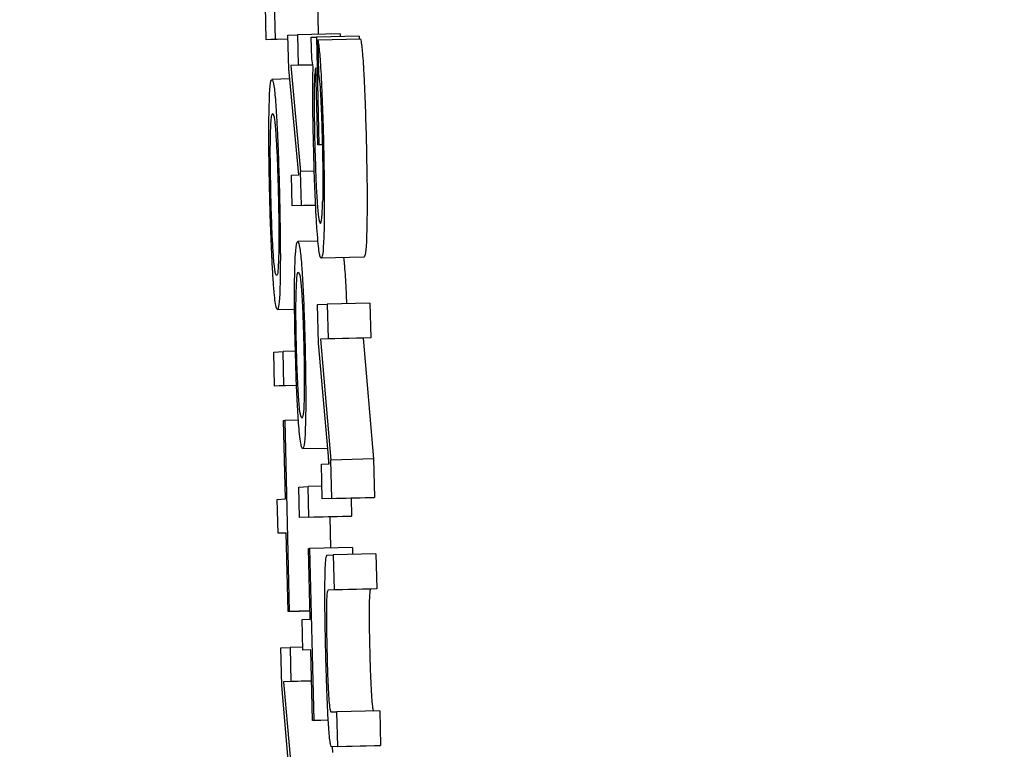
# Model space of a CAD drawing. Header units: inches. Extents: x 170 to 312, y 215 to 248.
# Tile 132 of 256: x 185.4946 to 185.5173, y 243.4381 to 243.4549. Entities that reach past the tile are written whole.
import ezdxf

# ---------------------------------------------------------------- set-up
doc = ezdxf.new("R2010")
doc.units = ezdxf.units.IN
doc.header["$LTSCALE"] = 0.25
doc.header["$MEASUREMENT"] = 0
doc.layers.add('ANNOTATIONS', color=1, linetype='Continuous')
doc.layers.add('MOTOR RH', color=7, linetype='Continuous')
doc.styles.add('ARIAL', font='arial.ttf', dxfattribs={"height": 0.09375})
doc.dimstyles.new('STANDARD$0', dxfattribs={"dimtxt": 0.09375, "dimasz": 0.09375, "dimexe": 0.03125, "dimexo": 0.046875, "dimgap": 0.09, "dimtad": 0, "dimtih": 1, "dimtoh": 1, "dimdec": 4, "dimzin": 0, "dimdsep": 46, "dimtxsty": 'ARIAL', "dimcen": 0.09, "dimadec": 0, "dimazin": 0, "dimtfac": 1, "dimtdec": 4, "dimtofl": 0, "dimtmove": 0, "dimatfit": 1, "dimfxl": 1, "dimtolj": 1, "dimtzin": 0, "dimarcsym": 0})

# ---------------------------------------------------------------- blocks, each defined once
blk = doc.blocks.new('*D24')
at = {"layer": 'ANNOTATIONS', "color": 0, "lineweight": -2, "transparency": 16777216}
for p, q in [((185.289705, 244.125047), (187.135668, 244.125047)), ((187.104418, 244.031297), (187.104418, 242.331666)), ((187.104418, 240.197174), (187.104418, 241.896805)), ((186.373893, 240.103424), (187.135668, 240.103424))]:
    blk.add_line(p, q, dxfattribs=at)
at = {"layer": 'ANNOTATIONS', "color": 0, "transparency": 16777216}
for points in [[(187.088793, 244.031297), (187.120043, 244.031297), (187.104418, 244.125047)], [(187.088793, 240.197174), (187.120043, 240.197174), (187.104418, 240.103424)]]:
    blk.add_solid(points, dxfattribs=at)
at = {"layer": 'defpoints', "color": 0, "transparency": 16777216}
for p in [(185.24283, 244.125047), (186.327018, 240.103424), (187.104418, 240.103424)]:
    blk.add_point(p, dxfattribs=at)
at = {"layer": 'ANNOTATIONS', "color": 0, "transparency": 16777216, "insert": (187.104418, 242.114236), "char_height": 0.09375, "attachment_point": 5, "style": 'ARIAL'}
blk.add_mtext('\\A1;OPENING\\PHEIGHT', dxfattribs=at)
blk = doc.blocks.new('*D25')
at = {"layer": 'ANNOTATIONS', "color": 0, "lineweight": -2, "transparency": 16777216}
for p, q in [((185.289705, 244.96103), (187.790657, 244.96103)), ((187.759407, 244.86728), (187.759407, 242.749657)), ((187.759407, 240.197174), (187.759407, 242.314797)), ((187.294237, 240.103424), (187.790657, 240.103424))]:
    blk.add_line(p, q, dxfattribs=at)
at = {"layer": 'ANNOTATIONS', "color": 0, "transparency": 16777216}
for points in [[(187.743782, 244.86728), (187.775032, 244.86728), (187.759407, 244.96103)], [(187.743782, 240.197174), (187.775032, 240.197174), (187.759407, 240.103424)]]:
    blk.add_solid(points, dxfattribs=at)
at = {"layer": 'defpoints', "color": 0, "transparency": 16777216}
for p in [(185.24283, 244.96103), (187.247362, 240.103424), (187.759407, 240.103424)]:
    blk.add_point(p, dxfattribs=at)
at = {"layer": 'ANNOTATIONS', "color": 0, "transparency": 16777216, "insert": (187.759407, 242.532227), "char_height": 0.09375, "attachment_point": 5, "style": 'ARIAL'}
blk.add_mtext('\\A1;TOTAL\\PHEIGHT', dxfattribs=at)

msp = doc.modelspace()

# ---------------------------------------------------------------- linework, layer by layer
at = {"layer": 'MOTOR RH'}
for p, q in [((185.500281, 243.454426), (185.500262, 243.455208)), ((185.500495, 243.454436), (185.500474, 243.455301)), ((185.501458, 243.455324), (185.501476, 243.454552)), ((185.500782, 243.454531), (185.500997, 243.454541)), ((185.500801, 243.453753), (185.500782, 243.454531)), ((185.50198, 243.454564), (185.500997, 243.454541)), ((185.500997, 243.454541), (185.501014, 243.453837)), ((185.501315, 243.454482), (185.501434, 243.454487)), ((185.501327, 243.453983), (185.501315, 243.454482)), ((185.502417, 243.45451), (185.501434, 243.454487)), ((185.501434, 243.454487), (185.501494, 243.452006)), ((185.501468, 243.454423), (185.502451, 243.454447)), ((185.50198, 243.454564), (185.501981, 243.4545)), ((185.502417, 243.45451), (185.502419, 243.454446)), ((185.500784, 243.454438), (185.500281, 243.454426)), ((185.500495, 243.454436), (185.500281, 243.454426)), ((185.500495, 243.454436), (185.500784, 243.454443)), ((185.501468, 243.454423), (185.501487, 243.453622)), ((185.501352, 243.453841), (185.500845, 243.453829)), ((185.501014, 243.453837), (185.500845, 243.453829)), ((185.500845, 243.453829), (185.501072, 243.45139)), ((185.501351, 243.453845), (185.501014, 243.453837)), ((185.501359, 243.4538), (185.501327, 243.453983)), ((185.501466, 243.452005), (185.501423, 243.453776)), ((185.50103, 243.451313), (185.500801, 243.453753)), ((185.500823, 243.453521), (185.500412, 243.453511)), ((185.501555, 243.452007), (185.501466, 243.452005)), ((185.501494, 243.452006), (185.501466, 243.452005)), ((185.500859, 243.451306), (185.50103, 243.451313)), ((185.500876, 243.450602), (185.500859, 243.451306)), ((185.501387, 243.451397), (185.501072, 243.45139)), ((185.501091, 243.450612), (185.501072, 243.45139)), ((185.501418, 243.450615), (185.500876, 243.450602)), ((185.501091, 243.450612), (185.500876, 243.450602)), ((185.501091, 243.450612), (185.501418, 243.45062)), ((185.501471, 243.44979), (185.501006, 243.449779)), ((185.502528, 243.449422), (185.501545, 243.449398)), ((185.501463, 243.448331), (185.501683, 243.448341)), ((185.502666, 243.448365), (185.501683, 243.448341)), ((185.501683, 243.448341), (185.501702, 243.44754)), ((185.502666, 243.448365), (185.502685, 243.447563)), ((185.500539, 243.448218), (185.500935, 243.448227)), ((185.501484, 243.447445), (185.501463, 243.448331)), ((185.501726, 243.444666), (185.501484, 243.447445)), ((185.502512, 243.447555), (185.501529, 243.447532)), ((185.501702, 243.44754), (185.501529, 243.447532)), ((185.501529, 243.447532), (185.501769, 243.444752)), ((185.502685, 243.447563), (185.501702, 243.44754)), ((185.502685, 243.447563), (185.502512, 243.447555)), ((185.502512, 243.447555), (185.502752, 243.444776)), ((185.500453, 243.447237), (185.500668, 243.447246)), ((185.500472, 243.446455), (185.500453, 243.447237)), ((185.500953, 243.447254), (185.500668, 243.447246)), ((185.500686, 243.446465), (185.500668, 243.447246)), ((185.500979, 243.446467), (185.500472, 243.446455)), ((185.500686, 243.446465), (185.500472, 243.446455)), ((185.500686, 243.446465), (185.500979, 243.446472)), ((185.500678, 243.445663), (185.500706, 243.445664)), ((185.500722, 243.443856), (185.500678, 243.445663)), ((185.501021, 243.445672), (185.500706, 243.445664)), ((185.500706, 243.445664), (185.500811, 243.441269)), ((185.50112, 243.445015), (185.501694, 243.445028)), ((185.501709, 243.444864), (185.501713, 243.444665)), ((185.502752, 243.444776), (185.501769, 243.444752)), ((185.50179, 243.443867), (185.501769, 243.444752)), ((185.502752, 243.444776), (185.502773, 243.44389)), ((185.501551, 243.444658), (185.501726, 243.444666)), ((185.50157, 243.443857), (185.501551, 243.444658)), ((185.501032, 243.444131), (185.501246, 243.444141)), ((185.501049, 243.443428), (185.501032, 243.444131)), ((185.501563, 243.444148), (185.501246, 243.444141)), ((185.501263, 243.443437), (185.501246, 243.444141)), ((185.500534, 243.443847), (185.500722, 243.443856)), ((185.500553, 243.443066), (185.500534, 243.443847)), ((185.502553, 243.44388), (185.50157, 243.443857)), ((185.50179, 243.443867), (185.50157, 243.443857)), ((185.50179, 243.443867), (185.502773, 243.44389)), ((185.502236, 243.443872), (185.502246, 243.443461)), ((185.502773, 243.44389), (185.502553, 243.44388)), ((185.502032, 243.443451), (185.501049, 243.443428)), ((185.501263, 243.443437), (185.501049, 243.443428)), ((185.501263, 243.443437), (185.502246, 243.443461)), ((185.501743, 243.443444), (185.50176, 243.442728)), ((185.502246, 243.443461), (185.502032, 243.443451)), ((185.50074, 243.443074), (185.500553, 243.443066)), ((185.50074, 243.44307), (185.500553, 243.443066)), ((185.500784, 243.441267), (185.50074, 243.443074)), ((185.501253, 243.442716), (185.50128, 243.442717)), ((185.501292, 243.441089), (185.501253, 243.442716)), ((185.502264, 243.44274), (185.50128, 243.442717)), ((185.50128, 243.442717), (185.501375, 243.438761)), ((185.502264, 243.44274), (185.502268, 243.442578)), ((185.501681, 243.44256), (185.501821, 243.442567)), ((185.502804, 243.44259), (185.501821, 243.442567)), ((185.501821, 243.442567), (185.50184, 243.441765)), ((185.502804, 243.44259), (185.502824, 243.441789)), ((185.502686, 243.441783), (185.501703, 243.441759)), ((185.502824, 243.441789), (185.50184, 243.441765)), ((185.502824, 243.441789), (185.502686, 243.441783)), ((185.50184, 243.441765), (185.501703, 243.441759)), ((185.501287, 243.441279), (185.500784, 243.441267)), ((185.500811, 243.441269), (185.500784, 243.441267)), ((185.500811, 243.441269), (185.501287, 243.44128)), ((185.501105, 243.441081), (185.501292, 243.441089)), ((185.501122, 243.440377), (185.501105, 243.441081)), ((185.500616, 243.440428), (185.500831, 243.440438)), ((185.500637, 243.439564), (185.500616, 243.440428)), ((185.50112, 243.440445), (185.500831, 243.440438)), ((185.500831, 243.440438), (185.50085, 243.439657)), ((185.501309, 243.440386), (185.501122, 243.440377)), ((185.501309, 243.440382), (185.501122, 243.440377)), ((185.501348, 243.43876), (185.501309, 243.440386)), ((185.500873, 243.436852), (185.500637, 243.439564)), ((185.501326, 243.439664), (185.500681, 243.439649)), ((185.50085, 243.439657), (185.500681, 243.439649)), ((185.500681, 243.439649), (185.500915, 243.436937)), ((185.501326, 243.439668), (185.50085, 243.439657)), ((185.50177, 243.438953), (185.501908, 243.438959)), ((185.502891, 243.438982), (185.501908, 243.438959)), ((185.501927, 243.438157), (185.501908, 243.438959)), ((185.502891, 243.438982), (185.50291, 243.438181)), ((185.501709, 243.438768), (185.501348, 243.43876)), ((185.501375, 243.438761), (185.501348, 243.43876)), ((185.501375, 243.438761), (185.501709, 243.438769)), ((185.50277, 243.438174), (185.501787, 243.438151)), ((185.501927, 243.438157), (185.501787, 243.438151)), ((185.501795, 243.438151), (185.501806, 243.438023)), ((185.501927, 243.438157), (185.50291, 243.438181)), ((185.50291, 243.438181), (185.50277, 243.438174))]:
    msp.add_line(p, q, dxfattribs=at)
for points, knots in [([(185.502451, 243.454447), (185.502458, 243.454409), (185.502476, 243.454315), (185.502502, 243.454035), (185.502519, 243.453749), (185.502525, 243.453647)], [0, 0, 0, 0, 0.306006, 0.754253, 1, 1, 1, 1]), ([(185.501468, 243.454423), (185.501475, 243.454385), (185.501493, 243.454292), (185.501519, 243.454012), (185.501535, 243.453725), (185.501541, 243.453623)], [0, 0, 0, 0, 0.305938, 0.7541, 1, 1, 1, 1]), ([(185.50137, 243.451997), (185.501364, 243.452263), (185.501353, 243.452797), (185.501352, 243.453414), (185.501357, 243.453698), (185.501359, 243.4538)], [0, 0, 0, 0, 0.388473, 0.779373, 1, 1, 1, 1]), ([(185.501423, 243.453776), (185.501414, 243.45375), (185.501399, 243.453707), (185.501388, 243.453472), (185.501386, 243.45331), (185.501385, 243.453268)], [0, 0, 0, 0, 0.510499, 0.871588, 1, 1, 1, 1]), ([(185.501487, 243.453622), (185.501492, 243.453591), (185.501504, 243.453514), (185.50152, 243.453315), (185.501531, 243.453126), (185.501534, 243.453064)], [0, 0, 0, 0, 0.314619, 0.77223, 1, 1, 1, 1]), ([(185.501541, 243.453623), (185.501549, 243.453469), (185.501568, 243.453084), (185.501587, 243.452522), (185.501596, 243.452148), (185.501598, 243.452049)], [0, 0, 0, 0, 0.330302, 0.822606, 1, 1, 1, 1]), ([(185.502525, 243.453647), (185.502532, 243.453493), (185.502551, 243.453108), (185.50257, 243.452545), (185.502579, 243.452172), (185.502582, 243.452073)], [0, 0, 0, 0, 0.330555, 0.82288, 1, 1, 1, 1]), ([(185.500347, 243.452785), (185.500351, 243.452925), (185.50036, 243.453265), (185.500384, 243.453481), (185.500405, 243.453503), (185.500412, 243.453511)], [0, 0, 0, 0, 0.300178, 0.734251, 1, 1, 1, 1]), ([(185.500412, 243.453511), (185.500429, 243.453483), (185.500457, 243.453435), (185.500492, 243.453066), (185.500507, 243.452837), (185.50051, 243.452793)], [0, 0, 0, 0, 0.540074, 0.911577, 1, 1, 1, 1]), ([(185.501385, 243.453268), (185.501384, 243.453167), (185.501382, 243.452927), (185.501387, 243.4525), (185.501394, 243.452194), (185.501396, 243.452067)], [0, 0, 0, 0, 0.297997, 0.709135, 1, 1, 1, 1]), ([(185.501534, 243.453064), (185.501539, 243.452954), (185.501552, 243.452678), (185.501564, 243.452312), (185.501569, 243.452079), (185.50157, 243.45204)], [0, 0, 0, 0, 0.353508, 0.891002, 1, 1, 1, 1]), ([(185.500362, 243.450857), (185.500355, 243.45117), (185.500343, 243.451743), (185.500341, 243.452396), (185.500345, 243.452682), (185.500347, 243.452785)], [0, 0, 0, 0, 0.433864, 0.794939, 1, 1, 1, 1]), ([(185.500379, 243.452239), (185.500384, 243.452366), (185.500396, 243.452684), (185.500418, 243.452712), (185.500432, 243.45273)], [0, 0, 0, 0, 0.399556, 1, 1, 1, 1]), ([(185.500432, 243.45273), (185.500445, 243.452711), (185.500467, 243.452679), (185.500493, 243.452364), (185.500503, 243.452234)], [0, 0, 0, 0, 0.583955, 1, 1, 1, 1]), ([(185.50051, 243.452793), (185.500518, 243.45265), (185.500539, 243.452311), (185.500565, 243.451635), (185.500579, 243.45112), (185.500585, 243.450872)], [0, 0, 0, 0, 0.271937, 0.647975, 1, 1, 1, 1]), ([(185.500389, 243.450859), (185.500384, 243.451117), (185.500375, 243.451549), (185.500375, 243.452005), (185.500378, 243.45218), (185.500379, 243.452239)], [0, 0, 0, 0, 0.4940247, 0.8293132, 1, 1, 1, 1]), ([(185.500503, 243.452234), (185.500511, 243.452103), (185.500527, 243.451843), (185.500546, 243.451349), (185.500554, 243.45102), (185.500558, 243.45087)], [0, 0, 0, 0, 0.3519133, 0.7035284, 1, 1, 1, 1]), ([(185.501447, 243.450096), (185.501439, 243.450226), (185.501419, 243.450533), (185.501391, 243.451194), (185.501377, 243.45172), (185.50137, 243.451997)], [0, 0, 0, 0, 0.259962, 0.611564, 1, 1, 1, 1]), ([(185.501396, 243.452067), (185.501404, 243.451803), (185.501416, 243.45136), (185.501437, 243.450913), (185.501449, 243.450744), (185.501452, 243.450694)], [0, 0, 0, 0, 0.50936, 0.856477, 1, 1, 1, 1]), ([(185.50157, 243.45204), (185.501575, 243.451832), (185.501583, 243.451447), (185.501584, 243.450984), (185.501581, 243.450779), (185.501579, 243.450694)], [0, 0, 0, 0, 0.408302, 0.755526, 1, 1, 1, 1]), ([(185.501598, 243.452049), (185.501605, 243.451747), (185.501617, 243.451141), (185.501618, 243.450499), (185.501614, 243.450211), (185.501613, 243.450135)], [0, 0, 0, 0, 0.421866, 0.847045, 1, 1, 1, 1]), ([(185.502582, 243.452073), (185.502588, 243.451771), (185.502601, 243.451165), (185.502602, 243.450522), (185.502597, 243.450234), (185.502596, 243.450158)], [0, 0, 0, 0, 0.421995, 0.8470769, 1, 1, 1, 1]), ([(185.500439, 243.448935), (185.500431, 243.449071), (185.500411, 243.449392), (185.500383, 243.450064), (185.500369, 243.45059), (185.500362, 243.450857)], [0, 0, 0, 0, 0.266377, 0.626629, 1, 1, 1, 1]), ([(185.500445, 243.449487), (185.500437, 243.449615), (185.500421, 243.449872), (185.500402, 243.450369), (185.500393, 243.450703), (185.500389, 243.450859)], [0, 0, 0, 0, 0.347655, 0.69534, 1, 1, 1, 1]), ([(185.500558, 243.45087), (185.500563, 243.450606), (185.500573, 243.450162), (185.500573, 243.449714), (185.50057, 243.449545), (185.500569, 243.449497)], [0, 0, 0, 0, 0.514188, 0.863106, 1, 1, 1, 1]), ([(185.500585, 243.450872), (185.500593, 243.45048), (185.500607, 243.449825), (185.500606, 243.449209), (185.500603, 243.448982), (185.500602, 243.44894)], [0, 0, 0, 0, 0.546894, 0.9162072, 1, 1, 1, 1]), ([(185.501452, 243.450694), (185.501462, 243.450569), (185.501487, 243.450275), (185.501512, 243.450204), (185.501525, 243.4502), (185.501527, 243.450199)], [0, 0, 0, 0, 0.390583, 0.915605, 1, 1, 1, 1]), ([(185.501527, 243.450199), (185.501539, 243.450213), (185.501562, 243.450238), (185.501574, 243.45055), (185.501579, 243.450694)], [0, 0, 0, 0, 0.535398, 1, 1, 1, 1]), ([(185.502596, 243.450158), (185.502592, 243.450023), (185.502583, 243.449686), (185.502559, 243.449457), (185.502537, 243.449432), (185.502528, 243.449422)], [0, 0, 0, 0, 0.279766, 0.695754, 1, 1, 1, 1]), ([(185.501545, 243.449398), (185.501536, 243.449407), (185.501513, 243.449431), (185.501479, 243.449669), (185.501455, 243.44999), (185.501447, 243.450096)], [0, 0, 0, 0, 0.297442, 0.766652, 1, 1, 1, 1]), ([(185.501613, 243.450135), (185.501609, 243.449999), (185.5016, 243.449662), (185.501575, 243.449433), (185.501554, 243.449409), (185.501545, 243.449398)], [0, 0, 0, 0, 0.279754, 0.695772, 1, 1, 1, 1]), ([(185.500939, 243.449125), (185.500943, 243.44925), (185.500954, 243.449574), (185.500979, 243.449755), (185.500999, 243.449773), (185.501006, 243.449779)], [0, 0, 0, 0, 0.292134, 0.761289, 1, 1, 1, 1]), ([(185.501006, 243.449779), (185.501022, 243.449755), (185.501049, 243.449714), (185.501084, 243.449383), (185.501099, 243.449168), (185.501102, 243.449133)], [0, 0, 0, 0, 0.5365, 0.922846, 1, 1, 1, 1]), ([(185.500521, 243.449), (185.500513, 243.449007), (185.500494, 243.449024), (185.500467, 243.449192), (185.500449, 243.449426), (185.500445, 243.449487)], [0, 0, 0, 0, 0.340057, 0.827154, 1, 1, 1, 1]), ([(185.500569, 243.449497), (185.500566, 243.449405), (185.500559, 243.449172), (185.500542, 243.449022), (185.500527, 243.449006), (185.500521, 243.449)], [0, 0, 0, 0, 0.283391, 0.716742, 1, 1, 1, 1]), ([(185.502062, 243.449411), (185.502067, 243.449367), (185.502075, 243.449302), (185.502082, 243.449193), (185.502085, 243.449156)], [0, 0, 0, 0, 0.66233, 1, 1, 1, 1]), ([(185.500949, 243.44739), (185.500943, 243.447649), (185.500933, 243.448169), (185.500932, 243.448765), (185.500937, 243.449031), (185.500939, 243.449125)], [0, 0, 0, 0, 0.391462, 0.785581, 1, 1, 1, 1]), ([(185.50097, 243.448633), (185.500975, 243.448754), (185.500988, 243.44904), (185.50101, 243.449062), (185.501023, 243.449075)], [0, 0, 0, 0, 0.4199191, 1, 1, 1, 1]), ([(185.501023, 243.449075), (185.501036, 243.449061), (185.501058, 243.449036), (185.501083, 243.448753), (185.501094, 243.448629)], [0, 0, 0, 0, 0.564146, 1, 1, 1, 1]), ([(185.501102, 243.449133), (185.501112, 243.448962), (185.501133, 243.448621), (185.501157, 243.447991), (185.501168, 243.447579), (185.501173, 243.447404)], [0, 0, 0, 0, 0.36424, 0.728979, 1, 1, 1, 1]), ([(185.502085, 243.449156), (185.502096, 243.44899), (185.502111, 243.448759), (185.502123, 243.448442), (185.502126, 243.448352)], [0, 0, 0, 0, 0.71567, 1, 1, 1, 1]), ([(185.500539, 243.448218), (185.500531, 243.448227), (185.500508, 243.448249), (185.500472, 243.448485), (185.500448, 243.44882), (185.500439, 243.448935)], [0, 0, 0, 0, 0.287442, 0.756684, 1, 1, 1, 1]), ([(185.500602, 243.44894), (185.500599, 243.44881), (185.500592, 243.448491), (185.500569, 243.448255), (185.500548, 243.448229), (185.500539, 243.448218)], [0, 0, 0, 0, 0.274393, 0.674266, 1, 1, 1, 1]), ([(185.500976, 243.447391), (185.500972, 243.447578), (185.500965, 243.447919), (185.500964, 243.448355), (185.500968, 243.448544), (185.50097, 243.448633)], [0, 0, 0, 0, 0.391012, 0.71361, 1, 1, 1, 1]), ([(185.501094, 243.448629), (185.501101, 243.448518), (185.501116, 243.448295), (185.501133, 243.447849), (185.501141, 243.447545), (185.501145, 243.447402)], [0, 0, 0, 0, 0.347091, 0.694864, 1, 1, 1, 1]), ([(185.501022, 243.44566), (185.501011, 243.445825), (185.50099, 243.446157), (185.500965, 243.44679), (185.500954, 243.447209), (185.500949, 243.44739)], [0, 0, 0, 0, 0.362244, 0.725868, 1, 1, 1, 1]), ([(185.501029, 243.446157), (185.501021, 243.446266), (185.501007, 243.446486), (185.500988, 243.446935), (185.50098, 243.447245), (185.500976, 243.447391)], [0, 0, 0, 0, 0.344287, 0.689963, 1, 1, 1, 1]), ([(185.501145, 243.447402), (185.501149, 243.447213), (185.501156, 243.446865), (185.501158, 243.446437), (185.501154, 243.446249), (185.501153, 243.446167)], [0, 0, 0, 0, 0.40211, 0.737612, 1, 1, 1, 1]), ([(185.501173, 243.447404), (185.501178, 243.447128), (185.501189, 243.446621), (185.501191, 243.446028), (185.501187, 243.445766), (185.501185, 243.445665)], [0, 0, 0, 0, 0.42111, 0.776184, 1, 1, 1, 1]), ([(185.501104, 243.445718), (185.501095, 243.445726), (185.501075, 243.445744), (185.501048, 243.445911), (185.501032, 243.446115), (185.501029, 243.446157)], [0, 0, 0, 0, 0.385871, 0.875919, 1, 1, 1, 1]), ([(185.501153, 243.446167), (185.50115, 243.446082), (185.501142, 243.445857), (185.501124, 243.445736), (185.501109, 243.445723), (185.501104, 243.445718)], [0, 0, 0, 0, 0.2825234, 0.7539978, 1, 1, 1, 1]), ([(185.50112, 243.445015), (185.501112, 243.445022), (185.501087, 243.445043), (185.501053, 243.445263), (185.501028, 243.445575), (185.501022, 243.44566)], [0, 0, 0, 0, 0.289875, 0.808772, 1, 1, 1, 1]), ([(185.501185, 243.445665), (185.501182, 243.44555), (185.501173, 243.445248), (185.501149, 243.445047), (185.501129, 243.445024), (185.50112, 243.445015)], [0, 0, 0, 0, 0.263842, 0.691486, 1, 1, 1, 1]), ([(185.501632, 243.441954), (185.501635, 243.442086), (185.50164, 243.44235), (185.501659, 243.442531), (185.501673, 243.442551), (185.501681, 243.44256)], [0, 0, 0, 0, 0.334307, 0.666991, 1, 1, 1, 1]), ([(185.501649, 243.440352), (185.501642, 243.440683), (185.501629, 243.441271), (185.501631, 243.441746), (185.501632, 243.441954)], [0, 0, 0, 0, 0.562049, 1, 1, 1, 1]), ([(185.502686, 243.441783), (185.502677, 243.44177), (185.502664, 243.44175), (185.502651, 243.441538), (185.502647, 243.441259), (185.50265, 243.44086), (185.502657, 243.440561), (185.502661, 243.44038)], [0, 0, 0, 0, 0.289264, 0.455427, 0.622893, 0.771548, 1, 1, 1, 1]), ([(185.501703, 243.441759), (185.501694, 243.441746), (185.501681, 243.441726), (185.501668, 243.441515), (185.501664, 243.441236), (185.501667, 243.440836), (185.501673, 243.440538), (185.501677, 243.440357)], [0, 0, 0, 0, 0.289254, 0.455417, 0.622893, 0.771549, 1, 1, 1, 1]), ([(185.501684, 243.439264), (185.50168, 243.439371), (185.501671, 243.439597), (185.501659, 243.439963), (185.501653, 243.440221), (185.501649, 243.440352)], [0, 0, 0, 0, 0.30811, 0.650583, 1, 1, 1, 1]), ([(185.501677, 243.440357), (185.501683, 243.440137), (185.501692, 243.439794), (185.501711, 243.439384), (185.50173, 243.439125), (185.50175, 243.438973), (185.501763, 243.43896), (185.50177, 243.438953)], [0, 0, 0, 0, 0.27509, 0.42951, 0.58455, 0.779604, 1, 1, 1, 1]), ([(185.502661, 243.44038), (185.502666, 243.440161), (185.502676, 243.439818), (185.502695, 243.439407), (185.502713, 243.439149), (185.502733, 243.438997), (185.502746, 243.438983), (185.502753, 243.438976)], [0, 0, 0, 0, 0.274901, 0.429489, 0.584531, 0.7796, 1, 1, 1, 1]), ([(185.501731, 243.438443), (185.501725, 243.438511), (185.501711, 243.438693), (185.501695, 243.438993), (185.501686, 243.439217), (185.501684, 243.439264)], [0, 0, 0, 0, 0.323853, 0.857369, 1, 1, 1, 1]), ([(185.501787, 243.438151), (185.50178, 243.438157), (185.501768, 243.438167), (185.501749, 243.438261), (185.501737, 243.438381), (185.501731, 243.438443)], [0, 0, 0, 0, 0.40202, 0.695437, 1, 1, 1, 1])]:
    msp.add_open_spline(points, degree=3, knots=knots, dxfattribs=at)

# ---------------------------------------------------------------- dimensions: what is measured, and where the dimension line sits
at = {"layer": 'ANNOTATIONS'}
for base, p1, p2, text, picture, middle in [((187.759407, 240.103424), (185.24283, 244.96103), (187.247362, 240.103424), 'TOTAL\\PHEIGHT', '*D25', (187.759407, 242.532227)), ((187.104418, 240.103424), (185.24283, 244.125047), (186.327018, 240.103424), 'OPENING\\PHEIGHT', '*D24', (187.104418, 242.114236))]:
    dim = msp.add_linear_dim(base=base, p1=p1, p2=p2, angle=90, text=text, dimstyle='STANDARD$0', dxfattribs=at)
    dim.commit()
    dim.dimension.update_dxf_attribs({"geometry": picture, "text_midpoint": middle})

doc.saveas('drawing.dxf')
